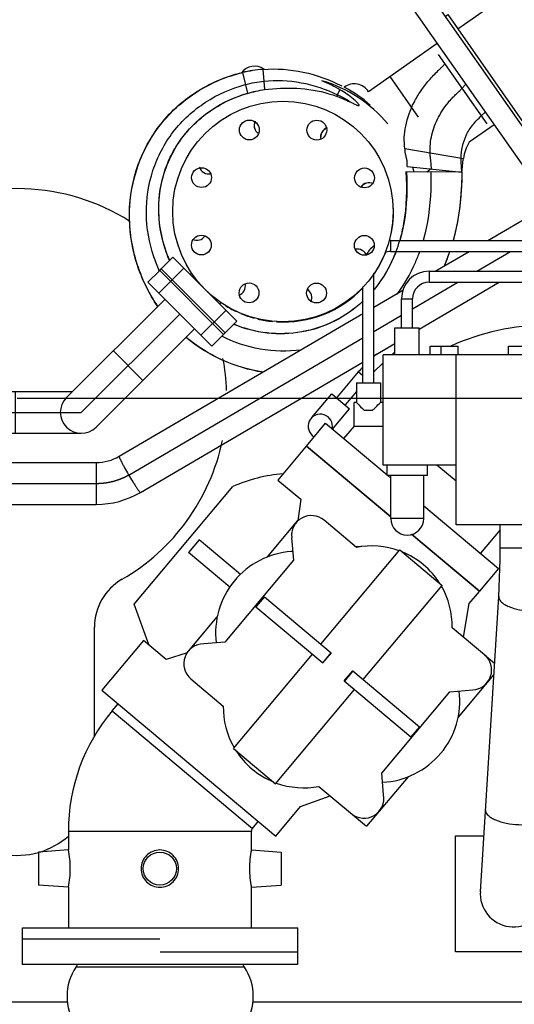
# Model space of a CAD drawing. Header units: millimetres. Extents: x 0 to 1189, y 0 to 841.
# Tile 112 of 136: x 989 to 1007, y 583 to 619. Entities that reach past the tile are written whole.
import ezdxf

# ---------------------------------------------------------------- set-up
doc = ezdxf.new("R2010")
doc.units = ezdxf.units.MM
doc.header["$LTSCALE"] = 65.395
doc.linetypes.add('CENTER', pattern=[0.6, 0.375, -0.075, 0.075, -0.075])
for name, color, linetype in [('1907_060000_TLKGS_KGS_V_ABL337', 7, 'CONTINUOUS'), ('1907_061000_TLKGS_KGS_V_ABL338', 7, 'CONTINUOUS'), ('1907_153200_261214_ABL261', 7, 'CONTINUOUS'), ('1907_153200_55_ABL330', 7, 'CONTINUOUS'), ('1907_153200_55_T2_PBL398', 7, 'CONTINUOUS'), ('1907_153200_560001_PBL404', 7, 'CONTINUOUS'), ('1907_153200_56_ABL361', 7, 'CONTINUOUS'), ('1907_153600_01_SIMPLE_X_PBL431', 7, 'CONTINUOUS'), ('1907_641000_07_SIMPLE1_T1_X_PBL340', 7, 'CONTINUOUS'), ('1907_641000_07_SIMPLE1_X_ABL339', 7, 'CONTINUOUS'), ('1907_644000_03_SIMPLE1_T1_X_PBL428', 7, 'CONTINUOUS'), ('1907_644000_03_SIMPLE1_T2_X_PBL931', 7, 'CONTINUOUS'), ('1907_644000_03_SIMPLE1_X_ABL427', 7, 'CONTINUOUS'), ('1907_833000_31_SIMPLE1_C#AF0_ABL439', 7, 'CONTINUOUS'), ('1907_833000_31_SIMPLE1_T2_C_PBL441', 7, 'CONTINUOUS'), ('1907_842000_17_SIMPLE1_H_ABL355', 7, 'CONTINUOUS'), ('1907_842000_17_SIMPLE1_T1_H_PBL356', 7, 'CONTINUOUS'), ('1997_000000_TLKGS_MARKETING_ABL300', 7, 'CONTINUOUS'), ('1997_030000_TLKGS_V_ABL301', 7, 'CONTINUOUS'), ('1997_100000_TLKGS_V_ABL302', 7, 'CONTINUOUS'), ('1997_122000_06_SIMPLE1_A_ABL303', 7, 'CONTINUOUS'), ('1997_122000_06_SIMPLE1_T1_A_PBL304', 7, 'CONTINUOUS'), ('1997_200000_TLKGS_V_ABL412', 7, 'CONTINUOUS'), ('1997_252000_06_SIMPLE1_T1_X_PBL414', 7, 'CONTINUOUS'), ('1997_252000_06_SIMPLE1_X_ABL413', 7, 'CONTINUOUS'), ('1997_800000_TLKGS_V_ABL438', 7, 'CONTINUOUS'), ('9M32C_GENSET_GENERATOR_ABL307', 7, 'CONTINUOUS'), ('9M32C_GENSET_GENERATOR_T1_PBL308', 7, 'CONTINUOUS'), ('ERV_GS125_16_ABL343', 7, 'CONTINUOUS'), ('ERV_GS125_16_T1__PBL344', 7, 'CONTINUOUS'), ('ERV_GS125_16_T1__PBL354', 7, 'CONTINUOUS'), ('ERV_GS125_16_T2__PBL348', 7, 'CONTINUOUS'), ('links_10_VBL258', 7, 'CONTINUOUS'), ('N4011-C1-82X39_PBL429', 7, 'CONTINUOUS'), ('N4251-B82X38_PBL430', 7, 'CONTINUOUS')]:
    doc.layers.add(name, color=color, linetype=linetype)

# ---------------------------------------------------------------- blocks, each defined once
blk = doc.blocks.new('1907_153200_55_T2_PBL398', base_point=(988.86, 597.201))
at = {"layer": '1907_153200_55_T2_PBL398', "color": 7, "linetype": 'Continuous'}
for p, q in [((1005.68, 610.502), (1010.958, 613.594)), ((1003.772, 609.384), (1004.998, 610.102)), ((1001.546, 608.08), (1002.598, 608.696)), ((1003.185, 607.278), (1006.096, 608.984)), ((992.305, 602.666), (1001.146, 607.846)), ((1001.546, 606.318), (1002.307, 606.764)), ((993.073, 601.355), (1001.146, 606.084)), ((967.325, 602.44), (991.469, 602.44)), ((967.325, 600.92), (991.469, 600.92))]:
    blk.add_line(p, q, dxfattribs=at)
at = {"layer": '1907_153200_55_T2_PBL398', "color": 2, "linetype": 'CENTER'}
for p, q in [((1005.276, 609.384), (1006.501, 610.102)), ((1002.946, 608.019), (1004.593, 608.984)), ((1001.546, 607.199), (1002.546, 607.785)), ((992.689, 602.011), (1001.146, 606.965)), ((967.325, 601.68), (991.469, 601.68))]:
    blk.add_line(p, q, dxfattribs=at)
at = {"layer": '1907_153200_55_T2_PBL398', "color": 9, "linetype": 'Continuous'}
blk.add_line((991.469, 602.44), (991.469, 600.92), dxfattribs=at)
at = {"layer": '1907_153200_55_T2_PBL398', "color": 7, "linetype": 'Continuous'}
for centre, radius, start, end in [((991.469, 604.095), 1.655, 269.9928, 300.3253), ((991.47, 604.094), 3.174, 269.991, 300.3484)]:
    blk.add_arc(centre, radius, start, end, dxfattribs=at)
at = {"layer": '1907_153200_55_T2_PBL398', "color": 9, "linetype": 'Continuous'}
for points, knots in [([(992.305, 602.666), (992.3, 602.664), (992.308, 602.637), (992.32, 602.602), (992.349, 602.537), (992.389, 602.456), (992.441, 602.356), (992.525, 602.201), (992.593, 602.08), (992.642, 601.998)], [0, 0, 0, 0, 0.022602, 0.080132, 0.172275, 0.295891, 0.446455, 0.618372, 1, 1, 1, 1]), ([(992.642, 601.998), (992.691, 601.913), (992.765, 601.79), (992.862, 601.637), (992.925, 601.539), (992.979, 601.462), (993.023, 601.401), (993.048, 601.373), (993.068, 601.352), (993.073, 601.355)], [0, 0, 0, 0, 0.379151, 0.55111, 0.702188, 0.826518, 0.919341, 0.977327, 1, 1, 1, 1])]:
    blk.add_open_spline(points, degree=3, knots=knots, dxfattribs=at)
at = {"layer": '1907_153200_55_T2_PBL398', "color": 2, "linetype": 'CENTER'}
blk.add_open_spline([(991.469, 601.68), (991.495, 601.681), (991.535, 601.683), (991.58, 601.685), (991.607, 601.686), (991.626, 601.687), (991.646, 601.688), (991.66, 601.688), (991.67, 601.689), (991.674, 601.689), (991.678, 601.689), (991.681, 601.689), (991.687, 601.69), (991.695, 601.691), (991.708, 601.693), (991.724, 601.695), (991.75, 601.698), (991.782, 601.703), (991.815, 601.707), (991.841, 601.71), (991.857, 601.712), (991.87, 601.714), (991.878, 601.715), (991.884, 601.716), (991.887, 601.716), (991.89, 601.717), (991.894, 601.718), (991.904, 601.72), (991.919, 601.724), (991.939, 601.728), (991.959, 601.732), (991.986, 601.738), (992.012, 601.744), (992.039, 601.75), (992.055, 601.754), (992.069, 601.757), (992.079, 601.759), (992.087, 601.761), (992.093, 601.762), (992.096, 601.763), (992.099, 601.763), (992.101, 601.764), (992.104, 601.765), (992.109, 601.767), (992.117, 601.769), (992.127, 601.772), (992.139, 601.776), (992.155, 601.781), (992.18, 601.789), (992.204, 601.797), (992.229, 601.805), (992.248, 601.811), (992.267, 601.817), (992.281, 601.821), (992.29, 601.824), (992.294, 601.825), (992.297, 601.826), (992.3, 601.827), (992.306, 601.83), (992.314, 601.833), (992.326, 601.838), (992.342, 601.845), (992.367, 601.855), (992.398, 601.868), (992.43, 601.881), (992.455, 601.892), (992.47, 601.898), (992.483, 601.904), (992.491, 601.907), (992.496, 601.909), (992.499, 601.911), (992.502, 601.912), (992.506, 601.914), (992.515, 601.919), (992.528, 601.926), (992.546, 601.935), (992.564, 601.945), (992.588, 601.957), (992.63, 601.979), (992.665, 601.998), (992.689, 602.011)], degree=3, knots=[0, 0, 0, 0, 0.0625, 0.09375, 0.109375, 0.125, 0.140625, 0.15625, 0.160156, 0.164062, 0.166016, 0.167969, 0.171875, 0.179688, 0.1875, 0.203125, 0.21875, 0.25, 0.28125, 0.296875, 0.3125, 0.320312, 0.328125, 0.332031, 0.333984, 0.335938, 0.339844, 0.34375, 0.359375, 0.375, 0.390625, 0.40625, 0.4375, 0.453125, 0.46875, 0.476562, 0.484375, 0.492188, 0.496094, 0.498047, 0.5, 0.501953, 0.503906, 0.507812, 0.515625, 0.523438, 0.53125, 0.546875, 0.5625, 0.59375, 0.609375, 0.625, 0.640625, 0.65625, 0.660156, 0.664062, 0.666016, 0.667969, 0.671875, 0.679688, 0.6875, 0.703125, 0.71875, 0.75, 0.78125, 0.796875, 0.8125, 0.820312, 0.828125, 0.832031, 0.833984, 0.835938, 0.839844, 0.84375, 0.859375, 0.875, 0.890625, 0.90625, 0.9375, 1, 1, 1, 1], dxfattribs=at)
blk = doc.blocks.new('1907_153200_55_ABL330', base_point=(987.824, 597.775))
at = {"layer": '1907_153200_55_T2_PBL398'}
blk.add_blockref('1907_153200_55_T2_PBL398', (988.86, 597.201), dxfattribs=at)
blk = doc.blocks.new('ERV_GS125_16_T1__PBL344', base_point=(993.79, 581.152))
at = {"layer": 'ERV_GS125_16_T1__PBL344', "color": 7, "linetype": 'Continuous'}
for p, q in [((990.714, 581.664), (990.618, 581.536)), ((996.768, 581.712), (990.813, 581.712)), ((996.866, 581.664), (996.962, 581.536)), ((988.79, 581.472), (998.79, 581.472)), ((988.79, 581.472), (988.79, 580.592)), ((998.79, 581.472), (998.79, 580.592)), ((988.79, 580.592), (998.79, 580.592))]:
    blk.add_line(p, q, dxfattribs=at)
at = {"layer": 'ERV_GS125_16_T1__PBL344', "color": 9, "linetype": 'Continuous'}
for p, q in [((990.618, 581.536), (996.962, 581.536)), ((990.714, 581.664), (996.866, 581.664))]:
    blk.add_line(p, q, dxfattribs=at)
at = {"layer": 'ERV_GS125_16_T1__PBL344', "color": 7, "linetype": 'Continuous'}
for centre, radius, start, end in [((990.49, 581.632), 0.16, 270, 323.1301), ((990.81, 581.592), 0.12, 90, 143.1301), ((996.77, 581.592), 0.12, 36.8699, 90), ((997.09, 581.632), 0.16, 216.8699, 270)]:
    blk.add_arc(centre, radius, start, end, dxfattribs=at)
blk = doc.blocks.new('ERV_GS125_16_T2__PBL348', base_point=(993.79, 582.344))
at = {"layer": 'ERV_GS125_16_T2__PBL348', "color": 9, "linetype": 'Continuous'}
for p, q in [((990.734, 584.128), (996.846, 584.128)), ((990.734, 582.017), (996.846, 582.017))]:
    blk.add_line(p, q, dxfattribs=at)
at = {"layer": 'ERV_GS125_16_T2__PBL348', "color": 7, "linetype": 'Continuous'}
for p, q in [((990.49, 580.592), (990.49, 580.472)), ((997.09, 580.592), (997.09, 580.472))]:
    blk.add_line(p, q, dxfattribs=at)
for centre, radius, start, end in [((992.29, 583.072), 1.88, 145.8516, 214.1484), ((989.41, 585.026), 1.6, 325.8516, 329.6244), ((998.17, 585.026), 1.6, 210.3756, 214.1484), ((995.29, 583.072), 1.88, 325.8516, 34.1484), ((989.41, 581.119), 1.6, 21.802, 34.1484), ((998.17, 581.119), 1.6, 145.8516, 158.198)]:
    blk.add_arc(centre, radius, start, end, dxfattribs=at)
blk = doc.blocks.new('ERV_GS125_16_T1__PBL354', base_point=(993.79, 585.112))
at = {"layer": 'ERV_GS125_16_T1__PBL354', "color": 7, "linetype": 'Continuous'}
for p, q in [((988.79, 585.552), (998.79, 585.552)), ((988.79, 585.14), (988.79, 585.552)), ((998.79, 584.672), (998.79, 585.552)), ((998.79, 584.672), (993.79, 584.672))]:
    blk.add_line(p, q, dxfattribs=at)
blk = doc.blocks.new('ERV_GS125_16_ABL343', base_point=(993.79, 583.012))
at = {"layer": 'ERV_GS125_16_T1__PBL344'}
blk.add_blockref('ERV_GS125_16_T1__PBL344', (993.79, 581.152), dxfattribs=at)
at = {"layer": 'ERV_GS125_16_T1__PBL354'}
blk.add_blockref('ERV_GS125_16_T1__PBL354', (993.79, 585.112), dxfattribs=at)
at = {"layer": 'ERV_GS125_16_T2__PBL348'}
blk.add_blockref('ERV_GS125_16_T2__PBL348', (993.79, 582.344), dxfattribs=at)
blk = doc.blocks.new('1907_153200_560001_PBL404', base_point=(979.604, 598.072))
at = {"layer": '1907_153200_560001_PBL404', "color": 7, "linetype": 'Continuous'}
for p, q in [((990.39, 604.798), (993.968, 608.364)), ((991.463, 603.722), (995.041, 607.287)), ((967.326, 605.02), (990.612, 605.02)), ((967.326, 603.5), (990.926, 603.5)), ((964.166, 599.306), (964.166, 601.86)), ((965.686, 587.78), (965.686, 599.302))]:
    blk.add_line(p, q, dxfattribs=at)
at = {"layer": '1907_153200_560001_PBL404', "color": 2, "linetype": 'CENTER'}
for p, q in [((990.926, 604.26), (994.505, 607.825)), ((967.326, 604.26), (990.926, 604.26)), ((964.926, 601.331), (964.926, 601.86))]:
    blk.add_line(p, q, dxfattribs=at)
at = {"layer": '1907_153200_560001_PBL404', "color": 9, "linetype": 'Continuous'}
for p, q in [((992.09, 606.492), (993.163, 605.416)), ((967.326, 605.02), (967.326, 603.5)), ((988.526, 605.02), (988.526, 603.5)), ((964.166, 601.86), (965.509, 601.86))]:
    blk.add_line(p, q, dxfattribs=at)
at = {"layer": '1907_153200_560001_PBL404', "color": 7, "linetype": 'Continuous'}
for centre, radius, start, end in [((967.326, 601.86), 3.16, 90, 180), ((990.926, 604.26), 0.76, 134.8951, 314.8951), ((967.326, 601.86), 1.64, 90, 175.6274)]:
    blk.add_arc(centre, radius, start, end, dxfattribs=at)
at = {"layer": '1907_153200_560001_PBL404', "color": 2, "linetype": 'CENTER'}
blk.add_arc((967.326, 601.86), 2.4, 90, 180, dxfattribs=at)
blk = doc.blocks.new('N4011-C1-82X39_PBL429', base_point=(994.717, 608.037))
at = {"layer": 'N4011-C1-82X39_PBL429', "color": 7, "linetype": 'Continuous'}
for p, q in [((993.772, 609.41), (993.347, 608.987)), ((993.772, 609.41), (996.087, 607.087)), ((993.347, 608.987), (995.662, 606.663)), ((996.087, 607.087), (995.662, 606.663))]:
    blk.add_line(p, q, dxfattribs=at)
at = {"layer": 'N4011-C1-82X39_PBL429', "color": 9, "linetype": 'Continuous'}
for p, q in [((994.167, 609.014), (993.742, 608.59)), ((995.692, 607.484), (995.267, 607.06))]:
    blk.add_line(p, q, dxfattribs=at)
blk = doc.blocks.new('1907_153200_56_ABL361', base_point=(979.007, 598.235))
at = {"layer": '1907_153200_560001_PBL404'}
blk.add_blockref('1907_153200_560001_PBL404', (979.604, 598.072), dxfattribs=at)
at = {"layer": 'N4011-C1-82X39_PBL429'}
blk.add_blockref('N4011-C1-82X39_PBL429', (994.717, 608.037), dxfattribs=at)
blk = doc.blocks.new('N4251-B82X38_PBL430', base_point=(994.958, 608.277))
at = {"layer": 'N4251-B82X38_PBL430', "color": 7, "linetype": 'Continuous'}
for p, q in [((993.772, 609.41), (993.829, 609.467)), ((996.087, 607.087), (993.772, 609.41)), ((996.144, 607.143), (993.829, 609.467)), ((996.087, 607.087), (996.144, 607.143))]:
    blk.add_line(p, q, dxfattribs=at)
at = {"layer": 'N4251-B82X38_PBL430', "color": 9, "linetype": 'Continuous'}
for p, q in [((994.167, 609.014), (994.224, 609.07)), ((995.692, 607.484), (995.749, 607.54))]:
    blk.add_line(p, q, dxfattribs=at)
blk = doc.blocks.new('1907_153600_01_SIMPLE_X_PBL431', base_point=(998.037, 611.348))
at = {"layer": '1907_153600_01_SIMPLE_X_PBL431', "color": 7, "linetype": 'Continuous'}
for p, q in [((993.829, 609.467), (994.254, 609.89)), ((996.569, 607.567), (994.254, 609.89)), ((996.144, 607.143), (993.829, 609.467)), ((994.936, 609.328), (994.875, 609.267)), ((996.005, 608.247), (995.948, 608.19)), ((996.144, 607.143), (996.569, 607.567))]:
    blk.add_line(p, q, dxfattribs=at)
at = {"layer": '1907_153600_01_SIMPLE_X_PBL431', "color": 9, "linetype": 'Continuous'}
for p, q in [((994.224, 609.07), (994.649, 609.494)), ((995.749, 607.54), (996.174, 607.964))]:
    blk.add_line(p, q, dxfattribs=at)
at = {"layer": '1907_153600_01_SIMPLE_X_PBL431', "color": 7, "linetype": 'Continuous'}
for centre, radius in [((998.245, 611.552), 4), ((997.026, 614.511), 0.36), ((999.475, 614.506), 0.36), ((995.291, 612.782), 0.36), ((1001.204, 612.771), 0.36), ((995.286, 610.333), 0.36), ((1001.199, 610.322), 0.36), ((997.015, 608.598), 0.36), ((999.464, 608.593), 0.36)]:
    blk.add_circle(centre, radius, dxfattribs=at)
for centre, start, end in [((997.558, 614.677), 154.0019, 236.7494), ((999.969, 614.248), 109.0019, 191.7494), ((995.549, 613.276), 199.0019, 281.7494), ((1001.37, 612.239), 64.0019, 146.7494), ((995.119, 610.865), 244.0019, 326.7494), ((1000.941, 609.828), 19.7006, 101.7494), ((996.521, 608.856), 289.0019, 11.7494), ((998.932, 608.427), 334.0019, 56.7494)]:
    blk.add_arc(centre, 0.36, start, end, dxfattribs=at)
blk = doc.blocks.new('1907_153200_261214_ABL261', base_point=(991.506, 613.93))
at = {"layer": '1907_153200_55_ABL330'}
blk.add_blockref('1907_153200_55_ABL330', (987.824, 597.775), dxfattribs=at)
at = {"layer": '1907_153200_56_ABL361'}
blk.add_blockref('1907_153200_56_ABL361', (979.007, 598.235), dxfattribs=at)
at = {"layer": '1907_153600_01_SIMPLE_X_PBL431'}
blk.add_blockref('1907_153600_01_SIMPLE_X_PBL431', (998.037, 611.348), dxfattribs=at)
at = {"layer": 'ERV_GS125_16_ABL343'}
blk.add_blockref('ERV_GS125_16_ABL343', (993.79, 583.012), dxfattribs=at)
at = {"layer": 'N4251-B82X38_PBL430'}
blk.add_blockref('N4251-B82X38_PBL430', (994.958, 608.277), dxfattribs=at)
blk = doc.blocks.new('1997_122000_06_SIMPLE1_T1_A_PBL304', base_point=(988.726, 572.78))
at = {"layer": '1997_122000_06_SIMPLE1_T1_A_PBL304', "color": 7, "linetype": 'Continuous'}
for p, q in [((965.686, 582.86), (990.431, 582.86)), ((997.149, 582.86), (1009.106, 582.86)), ((1011.506, 582.86), (1011.766, 582.86)), ((1011.766, 582.766), (1011.766, 582.86)), ((965.686, 580.54), (990.49, 580.54)), ((968.406, 578.341), (968.406, 580.54)), ((988.79, 580.46), (968.406, 580.46)), ((968.806, 580.54), (968.806, 580.46)), ((997.09, 580.54), (1009.106, 580.54)), ((1008.806, 580.46), (998.79, 580.46)), ((1008.406, 580.46), (1008.406, 580.54)), ((1008.806, 578.341), (1008.806, 580.54)), ((1011.506, 580.54), (1011.766, 580.54)), ((1011.766, 580.54), (1011.766, 580.766)), ((968.567, 577.742), (969.029, 576.94)), ((1007.456, 575.68), (1008.406, 577.327)), ((969.583, 575.98), (976.9, 563.3)), ((1003.809, 569.36), (1007.006, 574.901)), ((992.715, 571.18), (981.606, 571.18)), ((980.606, 570.18), (980.606, 564.98)), ((1000.312, 563.3), (1003.347, 568.56)), ((981.606, 563.98), (981.709, 563.98)), ((977.939, 562.7), (982.308, 562.7))]:
    blk.add_line(p, q, dxfattribs=at)
for centre, radius, start, end in [((969.606, 578.341), 1.2, 180, 209.986), ((1007.606, 578.341), 1.2, 355.633, 360), ((981.606, 570.18), 1, 90, 180), ((981.606, 564.98), 1, 180, 270), ((977.939, 563.9), 1.2, 209.986, 270), ((999.273, 563.9), 1.2, 284.6951, 330.014)]:
    blk.add_arc(centre, radius, start, end, dxfattribs=at)
blk = doc.blocks.new('1997_122000_06_SIMPLE1_A_ABL303', base_point=(988.726, 572.78))
at = {"layer": '1997_122000_06_SIMPLE1_T1_A_PBL304'}
blk.add_blockref('1997_122000_06_SIMPLE1_T1_A_PBL304', (988.726, 572.78), dxfattribs=at)
blk = doc.blocks.new('1997_100000_TLKGS_V_ABL302', base_point=(983.506, 617.464))
at = {"layer": '1997_122000_06_SIMPLE1_A_ABL303'}
blk.add_blockref('1997_122000_06_SIMPLE1_A_ABL303', (988.726, 572.78), dxfattribs=at)
blk = doc.blocks.new('1997_252000_06_SIMPLE1_T1_X_PBL414', base_point=(988.721, 604.98))
at = {"layer": '1997_252000_06_SIMPLE1_T1_X_PBL414', "color": 7, "linetype": 'Continuous'}
blk.add_line((991.406, 592.5), (991.406, 596.468), dxfattribs=at)
for centre, radius, start, end in [((988.606, 604.782), 7.6, 57.5158, 118.6169), ((988.606, 604.782), 7.6, 2.0363, 10.8749), ((988.606, 604.782), 7.6, 300, 348.2952), ((993.406, 596.468), 2, 120, 180), ((988.606, 590.98), 2.8, 180, 286.0098), ((988.606, 590.98), 2.8, 286.9203, 311.4414)]:
    blk.add_arc(centre, radius, start, end, dxfattribs=at)
blk = doc.blocks.new('1997_252000_06_SIMPLE1_X_ABL413', base_point=(988.721, 604.98))
at = {"layer": '1997_252000_06_SIMPLE1_T1_X_PBL414'}
blk.add_blockref('1997_252000_06_SIMPLE1_T1_X_PBL414', (988.721, 604.98), dxfattribs=at)
blk = doc.blocks.new('1997_200000_TLKGS_V_ABL412', base_point=(988.721, 625.632))
at = {"layer": '1997_252000_06_SIMPLE1_X_ABL413'}
blk.add_blockref('1997_252000_06_SIMPLE1_X_ABL413', (988.721, 604.98), dxfattribs=at)
blk = doc.blocks.new('1907_833000_31_SIMPLE1_T2_C_PBL441', base_point=(1017.975, 624.882))
at = {"layer": '1907_833000_31_SIMPLE1_T2_C_PBL441', "color": 7, "linetype": 'Continuous'}
for p, q in [((1006.742, 619.676), (1004.596, 618.174)), ((1003.842, 617.646), (1001.344, 615.897)), ((1005.907, 614.697), (1005.005, 614.066)), ((1003.619, 613.095), (1003.462, 612.985))]:
    blk.add_line(p, q, dxfattribs=at)
at = {"layer": '1907_833000_31_SIMPLE1_T2_C_PBL441', "color": 9, "linetype": 'Continuous'}
blk.add_line((1003.167, 614.976), (1002.135, 616.45), dxfattribs=at)
blk = doc.blocks.new('1907_833000_31_SIMPLE1_C#AF0_ABL439', base_point=(1017.506, 643.208))
at = {"layer": '1907_833000_31_SIMPLE1_T2_C_PBL441'}
blk.add_blockref('1907_833000_31_SIMPLE1_T2_C_PBL441', (1017.975, 624.882), dxfattribs=at)
blk = doc.blocks.new('1997_800000_TLKGS_V_ABL438', base_point=(1017.506, 643.208))
at = {"layer": '1907_833000_31_SIMPLE1_C#AF0_ABL439'}
blk.add_blockref('1907_833000_31_SIMPLE1_C#AF0_ABL439', (1017.506, 643.208), dxfattribs=at)
blk = doc.blocks.new('1997_030000_TLKGS_V_ABL301', base_point=(991.006, 633.805))
at = {"layer": '1997_100000_TLKGS_V_ABL302'}
blk.add_blockref('1997_100000_TLKGS_V_ABL302', (983.506, 617.464), dxfattribs=at)
at = {"layer": '1997_200000_TLKGS_V_ABL412'}
blk.add_blockref('1997_200000_TLKGS_V_ABL412', (988.721, 625.632), dxfattribs=at)
at = {"layer": '1997_800000_TLKGS_V_ABL438'}
blk.add_blockref('1997_800000_TLKGS_V_ABL438', (1017.506, 643.208), dxfattribs=at)
blk = doc.blocks.new('1907_641000_07_SIMPLE1_T1_X_PBL340', base_point=(997.351, 593.624))
at = {"layer": '1907_641000_07_SIMPLE1_T1_X_PBL340', "color": 7, "linetype": 'Continuous'}
for p, q in [((999.092, 603.028), (998.064, 601.802)), ((1002.156, 600.457), (999.092, 603.028)), ((992.849, 597.299), (996.43, 601.566)), ((998.064, 601.802), (998.89, 601.109)), ((998.89, 601.109), (998.787, 600.321)), ((997.68, 599.011), (998.788, 600.332)), ((1000.913, 599.36), (999.739, 600.345)), ((1005.374, 597.757), (1002.908, 599.826)), ((995.204, 599.633), (994.818, 599.174)), ((996.699, 598.379), (995.204, 599.633)), ((998.561, 599.705), (998.632, 598.901)), ((1001.244, 599.404), (1000.89, 599.378)), ((1003.029, 599.736), (1003.035, 599.72)), ((996.313, 597.919), (994.818, 599.174)), ((998.604, 599.212), (998.549, 599.208)), ((999.621, 595.849), (1002.488, 599.265)), ((1002.488, 599.265), (1004.02, 597.979)), ((998.632, 598.901), (996.132, 595.923)), ((1001.153, 594.563), (1004.02, 597.979)), ((1005.007, 597.32), (1005.374, 597.757)), ((993.394, 595.799), (992.849, 597.299)), ((997.576, 597.565), (997.267, 597.197)), ((997.576, 597.565), (999.996, 595.534)), ((1004.793, 596.104), (1005.007, 597.32)), ((997.267, 597.197), (999.687, 595.166)), ((994.752, 595.522), (995.861, 596.843)), ((1005.561, 595.46), (1004.386, 596.445)), ((993.179, 595.98), (991.667, 594.179)), ((994.005, 595.287), (993.179, 595.98)), ((996.132, 595.923), (995.368, 595.856)), ((994.764, 595.526), (994.005, 595.287)), ((996.446, 592.064), (999.312, 595.481)), ((999.992, 595.537), (999.683, 595.17)), ((999.687, 595.166), (999.996, 595.534)), ((1005.561, 595.459), (1005.923, 595.155)), ((1000.47, 594.51), (1000.778, 594.877)), ((1000.783, 594.874), (1000.474, 594.506)), ((1000.778, 594.877), (1003.199, 592.846)), ((1005.898, 594.741), (1004.605, 593.2)), ((994.905, 594.584), (996.079, 593.599)), ((1000.47, 594.51), (1002.89, 592.479)), ((991.667, 594.179), (997.981, 588.882)), ((997.978, 590.779), (1000.845, 594.195)), ((1001.829, 591.168), (1004.303, 594.116)), ((1004.303, 594.116), (1005.135, 594.189)), ((992.049, 593.424), (992.263, 593.68)), ((1003.199, 592.846), (1002.89, 592.479)), ((996.446, 592.064), (997.978, 590.779)), ((1001.899, 590.376), (1001.829, 591.168)), ((1002.786, 591.033), (1001.278, 589.236)), ((999.553, 590.684), (1001.278, 589.236)), ((998.876, 589.949), (999.959, 590.343)), ((997.981, 588.882), (998.876, 589.949)), ((997.135, 589.156), (997.35, 589.411)), ((990.458, 589.053), (990.458, 588.375)), ((997.098, 588.375), (997.098, 589.053)), ((990.458, 588.375), (989.378, 588.3)), ((989.378, 588.3), (989.378, 587.1)), ((997.098, 588.375), (998.178, 588.3)), ((998.178, 588.3), (998.178, 587.1)), ((990.458, 587.024), (989.378, 587.1)), ((990.458, 587.024), (990.458, 585.552)), ((997.098, 587.024), (998.178, 587.1)), ((997.098, 585.552), (997.098, 587.024)), ((993.778, 585.14), (988.778, 585.14)), ((988.778, 585.14), (988.778, 584.22)), ((998.778, 584.672), (998.778, 584.22)), ((998.778, 584.22), (988.778, 584.22))]:
    blk.add_line(p, q, dxfattribs=at)
at = {"layer": '1907_641000_07_SIMPLE1_T1_X_PBL340', "color": 9, "linetype": 'Continuous'}
for p, q in [((992.049, 593.424), (997.135, 589.156)), ((990.458, 589.053), (997.098, 589.053))]:
    blk.add_line(p, q, dxfattribs=at)
at = {"layer": '1907_641000_07_SIMPLE1_T1_X_PBL340', "color": 7, "linetype": 'Continuous'}
blk.add_circle((993.778, 587.7), 0.6, dxfattribs=at)
for centre, radius, start, end in [((998.762, 596.256), 5.8, 95.0557, 113.7084), ((998.762, 596.256), 5.8, 70.9299, 71.1842), ((999.276, 599.793), 0.72, 50, 187.0477), ((1001.467, 596.493), 2.92, 70.0268, 100.939), ((998.762, 596.256), 2.96, 94.1289, 186.9949), ((1001.467, 596.493), 2.92, 32.1864, 67.8136), ((1001.467, 596.493), 2.92, 359.0604, 29.9725), ((995.368, 595.136), 0.72, 89.9491, 230), ((1005.098, 594.908), 0.72, 272.9957, 50), ((1001.704, 593.788), 2.96, 273.005, 6.9498), ((997.258, 589.053), 6.8, 140, 180), ((998.999, 593.551), 2.92, 179.0599, 209.9724), ((998.999, 593.551), 2.92, 212.1852, 247.8148), ((998.999, 593.551), 2.92, 250.0267, 280.9401), ((1001.19, 590.25), 0.72, 230.3671, 10.0463), ((997.258, 589.053), 0.16, 140, 180)]:
    blk.add_arc(centre, radius, start, end, dxfattribs=at)
for points, knots in [([(990.458, 587.024), (990.505, 587.25), (990.552, 587.7), (990.505, 588.15), (990.458, 588.375)], [0, 0, 0, 0, 0.499999, 1, 1, 1, 1]), ([(993.778, 588.375), (993.69, 588.375), (993.511, 588.341), (993.285, 588.191), (993.133, 587.966), (993.08, 587.7), (993.133, 587.434), (993.285, 587.209), (993.511, 587.059), (993.69, 587.024), (993.778, 587.024)], [0, 0, 0, 0, 0.125229, 0.25003, 0.374807, 0.5, 0.625193, 0.74997, 0.874771, 1, 1, 1, 1]), ([(993.778, 587.024), (993.866, 587.024), (994.045, 587.059), (994.27, 587.209), (994.423, 587.434), (994.476, 587.7), (994.423, 587.966), (994.27, 588.191), (994.045, 588.341), (993.866, 588.375), (993.778, 588.375)], [0, 0, 0, 0, 0.125229, 0.25003, 0.374807, 0.5, 0.625193, 0.74997, 0.874771, 1, 1, 1, 1]), ([(997.098, 588.375), (997.051, 588.15), (997.004, 587.7), (997.051, 587.25), (997.098, 587.024)], [0, 0, 0, 0, 0.499999, 1, 1, 1, 1])]:
    blk.add_open_spline(points, degree=3, knots=knots, dxfattribs=at)
blk = doc.blocks.new('1907_641000_07_SIMPLE1_X_ABL339', base_point=(997.351, 593.624))
at = {"layer": '1907_641000_07_SIMPLE1_T1_X_PBL340'}
blk.add_blockref('1907_641000_07_SIMPLE1_T1_X_PBL340', (997.351, 593.624), dxfattribs=at)
blk = doc.blocks.new('1907_842000_17_SIMPLE1_T1_H_PBL356', base_point=(1010.47, 599.935))
at = {"layer": '1907_842000_17_SIMPLE1_T1_H_PBL356', "color": 7, "linetype": 'Continuous'}
for p, q in [((1009.886, 612.966), (1009.886, 615.186)), ((1010.286, 613.2), (1010.286, 614.84)), ((1009.886, 610.67), (1009.886, 611.204)), ((1010.286, 610.67), (1010.286, 611.438)), ((1002.146, 610.502), (1010.086, 610.502)), ((1009.686, 610.664), (1009.877, 610.664)), ((1009.686, 610.502), (1009.686, 610.664)), ((1009.686, 610.662), (1010.486, 610.662)), ((1010.295, 610.664), (1010.486, 610.664)), ((1010.486, 608.822), (1010.486, 610.664)), ((1002.146, 610.102), (1010.086, 610.102)), ((1009.166, 609.86), (1009.166, 610.102)), ((1009.686, 609.384), (1009.686, 610.102)), ((1009.686, 609.86), (1009.166, 609.86)), ((1001.546, 605.336), (1001.546, 609.316)), ((1003.546, 609.384), (1010.086, 609.384)), ((1001.146, 605.336), (1001.146, 608.817)), ((1003.546, 608.984), (1010.086, 608.984)), ((1009.686, 608.822), (1009.686, 608.984)), ((1009.686, 608.822), (1010.486, 608.822)), ((1009.886, 608.822), (1009.886, 607.984)), ((1010.286, 608.822), (1010.286, 607.984)), ((1002.546, 607.334), (1002.546, 608.384)), ((1002.946, 607.334), (1002.946, 608.384)), ((1002.307, 607.334), (1003.185, 607.334)), ((1002.307, 606.344), (1002.307, 607.334)), ((1003.185, 606.344), (1003.185, 607.334)), ((1012.686, 607.424), (1007.832, 607.424)), ((1008.086, 607.424), (1008.086, 606.833)), ((1012.686, 601.864), (1012.686, 607.424)), ((1013.897, 606.904), (1012.686, 606.904)), ((1003.586, 606.664), (1004.598, 606.664)), ((1003.586, 606.344), (1003.586, 606.664)), ((1004.598, 606.344), (1004.598, 606.664)), ((1006.426, 606.664), (1008.016, 606.664)), ((1006.426, 606.344), (1006.426, 606.664)), ((1001.641, 606.374), (1001.546, 606.284)), ((1007.982, 606.344), (1001.886, 606.344)), ((1001.886, 602.344), (1001.886, 606.344)), ((1002.307, 606.453), (1002.192, 606.344)), ((1004.526, 600.184), (1004.526, 606.344)), ((1001.146, 605.906), (1001.136, 605.896)), ((1001.886, 606.055), (1001.546, 605.734)), ((1000.98, 605.731), (1000.191, 604.793)), ((1000.908, 605.336), (1001.784, 605.336)), ((1000.908, 605.336), (1000.908, 604.622)), ((1001.784, 605.336), (1001.784, 604.622)), ((999.297, 604.072), (1000.023, 604.934)), ((1000.023, 604.934), (1000.665, 604.394)), ((1000.908, 605.024), (1000.497, 604.535)), ((1000.042, 603.653), (1000.665, 604.394)), ((1000.908, 604.622), (1000.826, 604.622)), ((1000.826, 603.746), (1000.826, 604.622)), ((1001.886, 604.622), (1001.784, 604.622)), ((1001.193, 604.336), (1001.499, 604.336)), ((999.094, 603.038), (999.788, 603.865)), ((999.788, 603.865), (1002.026, 601.988)), ((1000.826, 603.765), (1000.447, 603.313)), ((1001.886, 603.746), (1000.826, 603.746)), ((1002.156, 600.469), (999.094, 603.038)), ((1004.526, 602.344), (1001.886, 602.344)), ((1002.026, 601.964), (1002.026, 602.344)), ((1003.486, 601.964), (1003.486, 602.344)), ((1003.486, 601.964), (1002.026, 601.964)), ((1002.054, 601.964), (1002.156, 601.878)), ((1002.156, 600.404), (1002.156, 601.964)), ((1003.356, 600.404), (1003.356, 601.964)), ((1008.086, 602.047), (1008.086, 601.864)), ((1008.086, 601.864), (1008.229, 601.864)), ((1011.297, 601.864), (1012.686, 601.864)), ((1013.897, 601.464), (1012.206, 601.464)), ((1003.356, 600.872), (1006.07, 598.595)), ((1008.892, 600.184), (1004.526, 600.184)), ((1006.126, 599.344), (1006.126, 600.184)), ((1008.526, 599.344), (1008.526, 600.184)), ((1008.606, 597.384), (1008.606, 600.184)), ((1005.375, 597.767), (1002.918, 599.829)), ((1006.126, 600), (1005.411, 599.147)), ((1006.07, 598.595), (1005.375, 597.767)), ((1005.408, 586.858), (1006.073, 597.572)), ((1007.804, 586.71), (1008.469, 597.423)), ((1008.466, 597.384), (1008.895, 597.384)), ((1004.506, 588.884), (1005.534, 588.884)), ((1004.506, 584.684), (1004.506, 588.884)), ((1007.939, 588.884), (1008.706, 588.884)), ((1008.706, 588.884), (1008.706, 584.684)), ((1005.408, 586.858), (1005.406, 586.784)), ((1008.706, 584.684), (1004.506, 584.684))]:
    blk.add_line(p, q, dxfattribs=at)
at = {"layer": '1907_842000_17_SIMPLE1_T1_H_PBL356', "color": 9, "linetype": 'Continuous'}
for p, q in [((1009.886, 615.077), (1009.962, 615.077)), ((1002.146, 610.502), (1002.146, 610.102)), ((1009.286, 610.502), (1009.286, 610.102)), ((1003.546, 609.384), (1003.546, 608.984)), ((1009.286, 609.384), (1009.286, 608.984)), ((1002.546, 608.384), (1002.946, 608.384)), ((1007.832, 606.664), (1007.832, 607.424)), ((1003.986, 606.344), (1003.986, 606.664)), ((1001.146, 605.592), (1000.98, 605.731)), ((1004.526, 601.758), (1003.828, 602.344)), ((1012.206, 601.811), (1012.206, 601.464)), ((1003.356, 600.404), (1002.156, 600.404)), ((1006.126, 599.344), (1008.526, 599.344)), ((1006.073, 597.572), (1006.074, 597.544)), ((1005.593, 589.827), (1005.593, 589.799))]:
    blk.add_line(p, q, dxfattribs=at)
at = {"layer": '1907_842000_17_SIMPLE1_T1_H_PBL356', "color": 7, "linetype": 'Continuous'}
blk.add_circle((1017.406, 604.184), 4.44, dxfattribs=at)
for centre, radius, start, end in [((1002.146, 609.502), 1, 90, 93.1991), ((1010.086, 610.302), 0.42, 59.5059, 120.4941), ((1010.086, 610.302), 0.2, 270, 90), ((1002.146, 609.502), 1, 126.348, 152.118), ((1002.146, 609.502), 0.6, 90, 110.4369), ((1010.086, 610.302), 0.42, 338.5894, 21.4106), ((1003.546, 608.384), 1, 90, 180), ((1010.086, 609.184), 0.2, 270, 90), ((1003.546, 608.384), 0.6, 90, 180), ((1010.086, 607.984), 0.2, 180, 360), ((1007.832, 598.984), 8.44, 90, 114.474), ((1008.686, 606.624), 0.8, 140.9888, 177.2761), ((1002.504, 604.451), 1.99, 133.4417, 139.963), ((999.602, 603.755), 0.44, 347.6419, 239.3732), ((1011.886, 602.544), 0.8, 277.7775, 300.0201), ((1002.756, 600.404), 0.6, 180, 360), ((1006.606, 586.784), 1.2, 180, 356.4483)]:
    blk.add_arc(centre, radius, start, end, dxfattribs=at)
at = {"layer": '1907_842000_17_SIMPLE1_T1_H_PBL356', "color": 9, "linetype": 'Continuous'}
for points, knots in [([(1009.886, 615.059), (1009.886, 615.057), (1009.899, 615.059), (1009.912, 615.055), (1009.943, 615.056), (1009.964, 615.055), (1009.977, 615.055)], [0, 0, 0, 0, 0.068532, 0.267038, 0.583967, 1, 1, 1, 1]), ([(1010.086, 608.785), (1010.073, 608.785), (1010.026, 608.788), (1009.979, 608.803), (1009.949, 608.822)], [0, 0, 0, 0, 0.263337, 1, 1, 1, 1]), ([(1010.223, 608.822), (1010.213, 608.816), (1010.171, 608.794), (1010.122, 608.785), (1010.086, 608.785)], [0, 0, 0, 0, 0.234859, 1, 1, 1, 1]), ([(1010.086, 608.115), (1010.037, 608.115), (1009.948, 608.131), (1009.886, 608.212), (1009.886, 608.249)], [0, 0, 0, 0, 0.568748, 1, 1, 1, 1]), ([(1010.286, 608.249), (1010.286, 608.212), (1010.224, 608.131), (1010.135, 608.115), (1010.086, 608.115)], [0, 0, 0, 0, 0.431252, 1, 1, 1, 1]), ([(1001.146, 605.843), (1001.14, 605.854), (1001.132, 605.869), (1001.131, 605.892), (1001.136, 605.896)], [0, 0, 0, 0, 0.653031, 1, 1, 1, 1]), ([(1006.074, 597.544), (1006.081, 597.476), (1006.159, 597.373), (1006.298, 597.278), (1006.513, 597.174), (1006.844, 597.082), (1007.278, 597.03), (1007.71, 597.038), (1008.04, 597.096), (1008.253, 597.18), (1008.391, 597.261), (1008.465, 597.359), (1008.469, 597.423)], [0, 0, 0, 0, 0.076021, 0.128331, 0.190662, 0.340154, 0.508726, 0.675575, 0.82028, 0.879455, 0.928489, 1, 1, 1, 1]), ([(1005.593, 589.799), (1005.6, 589.731), (1005.678, 589.628), (1005.818, 589.533), (1006.033, 589.429), (1006.363, 589.337), (1006.797, 589.284), (1007.229, 589.293), (1007.559, 589.351), (1007.772, 589.434), (1007.91, 589.515), (1007.984, 589.614), (1007.988, 589.678)], [0, 0, 0, 0, 0.076021, 0.128331, 0.190662, 0.340154, 0.508726, 0.675575, 0.82028, 0.879455, 0.928489, 1, 1, 1, 1])]:
    blk.add_open_spline(points, degree=3, knots=knots, dxfattribs=at)
at = {"layer": '1907_842000_17_SIMPLE1_T1_H_PBL356', "color": 7, "linetype": 'Continuous'}
for points, knots in [([(1000.908, 604.622), (1000.917, 604.613), (1001.012, 604.518), (1001.107, 604.423), (1001.193, 604.336)], [0, 0, 0, 0, 0.091159, 1, 1, 1, 1]), ([(1001.499, 604.336), (1001.533, 604.37), (1001.628, 604.465), (1001.723, 604.561), (1001.784, 604.622)], [0, 0, 0, 0, 0.35793, 1, 1, 1, 1]), ([(1011.294, 601.201), (1011.459, 601.266), (1011.751, 601.39), (1012.066, 601.464), (1012.206, 601.464)], [0, 0, 0, 0, 0.559405, 1, 1, 1, 1]), ([(1006.073, 597.572), (1006.082, 597.714), (1006.113, 598.304), (1006.126, 598.895), (1006.126, 599.344)], [0, 0, 0, 0, 0.240808, 1, 1, 1, 1]), ([(1008.469, 597.423), (1008.478, 597.578), (1008.512, 598.218), (1008.526, 598.859), (1008.526, 599.344)], [0, 0, 0, 0, 0.242248, 1, 1, 1, 1])]:
    blk.add_open_spline(points, degree=3, knots=knots, dxfattribs=at)
blk = doc.blocks.new('1907_842000_17_SIMPLE1_H_ABL355', base_point=(1010.47, 599.935))
at = {"layer": '1907_842000_17_SIMPLE1_T1_H_PBL356'}
blk.add_blockref('1907_842000_17_SIMPLE1_T1_H_PBL356', (1010.47, 599.935), dxfattribs=at)
blk = doc.blocks.new('1907_644000_03_SIMPLE1_T1_X_PBL428', base_point=(1000.161, 612.69))
at = {"layer": '1907_644000_03_SIMPLE1_T1_X_PBL428', "color": 7, "linetype": 'Continuous'}
for p, q in [((1002.75, 619.205), (1003.406, 619.664)), ((1003.406, 619.664), (1007.65, 613.602)), ((1002.75, 619.205), (1006.995, 613.144)), ((1004.129, 618.632), (1004.227, 618.701)), ((1004.227, 618.701), (1007.026, 614.703)), ((996.735, 616.591), (996.739, 616.592)), ((996.773, 616.596), (996.736, 616.588)), ((997.56, 616.717), (997.52, 616.714)), ((997.581, 615.975), (997.862, 616.002)), ((997.581, 615.976), (997.862, 616.002)), ((1004.738, 616.018), (1004.876, 616.169)), ((1006.928, 614.635), (1007.026, 614.703)), ((1006.995, 613.144), (1007.65, 613.602)), ((1004.737, 612.977), (1002.71, 612.989)), ((1002.752, 613.186), (1004.737, 612.977)), ((1002.941, 613.166), (1002.999, 612.988))]:
    blk.add_line(p, q, dxfattribs=at)
at = {"layer": '1907_644000_03_SIMPLE1_T1_X_PBL428', "color": 9, "linetype": 'Continuous'}
for p, q in [((1003.875, 617.252), (1005.638, 614.733)), ((996.773, 616.596), (996.953, 615.842)), ((997.52, 616.714), (997.581, 615.975)), ((996.953, 615.842), (996.953, 615.84)), ((1000.312, 615.974), (1000.194, 615.735)), ((1005.437, 615.02), (1005.581, 615.163)), ((1002.67, 613.833), (1004.792, 613.476)), ((993.758, 609.4), (993.757, 609.403))]:
    blk.add_line(p, q, dxfattribs=at)
at = {"layer": '1907_644000_03_SIMPLE1_T1_X_PBL428', "color": 7, "linetype": 'Continuous'}
for centre, radius, start, end in [((997.215, 616.226), 0.6, 54.9229, 142.9634), ((997.926, 611.708), 5.023, 94.6435, 103.277), ((997.926, 611.708), 5.019, 94.6361, 103.2696), ((997.613, 611.333), 5.369, 59.82, 67.6256), ((998.254, 611.54), 4.961, 40, 73.5697), ((1000.833, 615.588), 0.6, 31.1478, 127.2819), ((1006.592, 613.173), 1.825, 150.6302, 170.4416), ((997.35, 612.011), 5.352, 339.0902, 343.5949), ((997.435, 612.363), 7.23, 337.2369, 341.7531), ((997.429, 612.363), 7.237, 337.3502, 341.7659)]:
    blk.add_arc(centre, radius, start, end, dxfattribs=at)
for points, knots in [([(1002.67, 613.833), (1002.63, 614.103), (1002.662, 614.693), (1002.919, 615.392), (1003.241, 615.932), (1003.488, 616.254), (1003.707, 616.497), (1003.851, 616.642), (1003.955, 616.739), (1004.012, 616.792), (1004.053, 616.827), (1004.082, 616.869), (1004.104, 616.895), (1004.114, 616.909)], [0, 0, 0, 0, 0.232413, 0.490849, 0.626987, 0.765831, 0.835459, 0.90488, 0.939469, 0.956726, 0.971205, 0.985173, 1, 1, 1, 1]), ([(992.675, 611.257), (992.659, 611.859), (992.824, 613.077), (993.529, 614.443), (994.343, 615.34), (995.301, 616.079), (996.15, 616.448), (996.735, 616.591)], [0, 0, 0, 0, 0.249807, 0.499548, 0.624869, 0.7502, 1, 1, 1, 1]), ([(992.688, 611.738), (992.722, 612.304), (992.909, 613.155), (993.414, 614.179), (994.078, 615.11), (995.176, 616.032), (996.234, 616.466), (996.773, 616.593)], [0, 0, 0, 0, 0.250822, 0.37707, 0.503445, 0.754596, 1, 1, 1, 1]), ([(997.52, 616.711), (998.006, 616.75), (999.003, 616.678), (999.938, 616.334), (1000.379, 616.109)], [0, 0, 0, 0, 0.496311, 1, 1, 1, 1]), ([(993.735, 611.66), (993.736, 612.122), (993.85, 612.826), (994.22, 613.686), (994.731, 614.487), (995.62, 615.305), (996.497, 615.712), (996.953, 615.842)], [0, 0, 0, 0, 0.245571, 0.37033, 0.495606, 0.748165, 1, 1, 1, 1]), ([(994.135, 609.774), (993.883, 610.35), (993.674, 611.308), (993.804, 612.57), (994.107, 613.477), (994.6, 614.296), (995.481, 615.209), (996.349, 615.667), (996.953, 615.84)], [0, 0, 0, 0, 0.249409, 0.37473, 0.500045, 0.625356, 0.750665, 1, 1, 1, 1]), ([(997.862, 616.002), (998.254, 616.044), (999.047, 616.042), (999.824, 615.871), (1000.194, 615.735)], [0, 0, 0, 0, 0.500163, 1, 1, 1, 1]), ([(1000.754, 615.496), (1000.776, 615.485), (1000.821, 615.462), (1000.877, 615.435), (1000.923, 615.415), (1000.952, 615.403), (1000.976, 615.396), (1000.993, 615.392), (1001.015, 615.397), (1001.01, 615.419), (1001.001, 615.434), (1000.987, 615.455), (1000.968, 615.479), (1000.942, 615.507), (1000.89, 615.56), (1000.769, 615.668), (1000.568, 615.818), (1000.399, 615.924), (1000.312, 615.974)], [0, 0, 0, 0, 0.062631, 0.125249, 0.156546, 0.187817, 0.203457, 0.219053, 0.233684, 0.248876, 0.264463, 0.28008, 0.311334, 0.342615, 0.373908, 0.499094, 0.74951, 1, 1, 1, 1]), ([(1003.586, 613.679), (1003.575, 613.898), (1003.621, 614.351), (1003.828, 614.884), (1004.069, 615.284), (1004.251, 615.52), (1004.412, 615.699), (1004.519, 615.805), (1004.605, 615.887), (1004.675, 615.947), (1004.716, 615.994), (1004.738, 616.018)], [0, 0, 0, 0, 0.244522, 0.499159, 0.630154, 0.763303, 0.830378, 0.897696, 0.931451, 0.96294, 1, 1, 1, 1]), ([(1002.757, 613.185), (1002.759, 613.231), (1002.759, 613.322), (1002.741, 613.434), (1002.722, 613.524), (1002.696, 613.607), (1002.686, 613.712), (1002.676, 613.792), (1002.67, 613.833)], [0, 0, 0, 0, 0.210092, 0.413277, 0.519895, 0.630453, 0.808288, 1, 1, 1, 1]), ([(1004.737, 612.977), (1004.745, 613.06), (1004.763, 613.227), (1004.779, 613.393), (1004.792, 613.476)], [0, 0, 0, 0, 0.500453, 1, 1, 1, 1]), ([(1002.71, 612.989), (1002.749, 612.364), (1002.725, 611.518), (1002.539, 610.702), (1002.481, 610.501)], [0, 0, 0, 0, 0.749546, 1, 1, 1, 1]), ([(1002.729, 612.989), (1002.741, 612.768), (1002.757, 611.933), (1002.658, 611.089), (1002.484, 610.499)], [0, 0, 0, 0, 0.264401, 1, 1, 1, 1]), ([(1004.737, 612.977), (1004.735, 612.767), (1004.706, 611.934), (1004.584, 611.101), (1004.421, 610.499)], [0, 0, 0, 0, 0.251845, 1, 1, 1, 1]), ([(993.708, 608.106), (993.34, 608.638), (992.793, 609.818), (992.65, 611.111), (992.688, 611.738)], [0, 0, 0, 0, 0.506823, 1, 1, 1, 1]), ([(994.132, 609.771), (994.066, 609.921), (993.838, 610.526), (993.733, 611.178), (993.735, 611.66)], [0, 0, 0, 0, 0.254241, 1, 1, 1, 1]), ([(993.704, 608.104), (993.386, 608.563), (992.886, 609.581), (992.689, 610.699), (992.675, 611.257)], [0, 0, 0, 0, 0.499993, 1, 1, 1, 1]), ([(1002.349, 610.101), (1002.301, 609.974), (1002.092, 609.484), (1001.806, 609.027), (1001.553, 608.722)], [0, 0, 0, 0, 0.255483, 1, 1, 1, 1]), ([(1001.152, 608.297), (1000.844, 608.009), (1000.147, 607.518), (998.934, 607.12), (997.664, 607.079), (996.843, 607.293), (996.46, 607.454)], [0, 0, 0, 0, 0.251483, 0.501241, 0.751691, 1, 1, 1, 1]), ([(1001.147, 608.295), (1000.841, 608.01), (1000.147, 607.521), (998.939, 607.125), (997.67, 607.083), (996.848, 607.296), (996.463, 607.458)], [0, 0, 0, 0, 0.25003, 0.499992, 0.750009, 1, 1, 1, 1]), ([(997.527, 605.715), (997.017, 605.795), (996.015, 606.093), (995.128, 606.647), (994.732, 606.978)], [0, 0, 0, 0, 0.500026, 1, 1, 1, 1]), ([(997.528, 605.718), (997.018, 605.798), (996.017, 606.096), (995.13, 606.65), (994.735, 606.981)], [0, 0, 0, 0, 0.500077, 1, 1, 1, 1])]:
    blk.add_open_spline(points, degree=3, knots=knots, dxfattribs=at)
at = {"layer": '1907_644000_03_SIMPLE1_T1_X_PBL428', "color": 9, "linetype": 'Continuous'}
for points in [[(996.877, 616.158), (997.1, 616.216), (997.327, 616.26), (997.556, 616.284)], [(1000.222, 615.792), (1000.405, 615.704), (1000.583, 615.606), (1000.754, 615.496)]]:
    blk.add_open_spline(points, degree=3, dxfattribs=at)
for points, knots in [([(997.556, 616.284), (998.003, 616.331), (998.929, 616.288), (999.805, 615.992), (1000.222, 615.792)], [0, 0, 0, 0, 0.493006, 1, 1, 1, 1]), ([(993.29, 611.485), (993.284, 612.009), (993.404, 612.807), (993.817, 613.78), (994.389, 614.679), (995.385, 615.587), (996.369, 616.025), (996.877, 616.158)], [0, 0, 0, 0, 0.248168, 0.37349, 0.499266, 0.751057, 1, 1, 1, 1]), ([(1004.708, 613.49), (1004.708, 613.772), (1004.811, 614.21), (1005.081, 614.643), (1005.277, 614.868), (1005.386, 614.97), (1005.437, 615.02)], [0, 0, 0, 0, 0.486684, 0.743437, 0.875917, 1, 1, 1, 1]), ([(1003.63, 613.093), (1003.631, 613.137), (1003.628, 613.245), (1003.614, 613.388), (1003.589, 613.539), (1003.589, 613.627), (1003.586, 613.679)], [0, 0, 0, 0, 0.220087, 0.551353, 0.734029, 1, 1, 1, 1]), ([(1004.737, 612.977), (1004.732, 613.062), (1004.722, 613.233), (1004.708, 613.404), (1004.708, 613.49)], [0, 0, 0, 0, 0.495926, 1, 1, 1, 1]), ([(1003.615, 612.984), (1003.619, 612.769), (1003.612, 611.934), (1003.499, 611.095), (1003.33, 610.499)], [0, 0, 0, 0, 0.257451, 1, 1, 1, 1]), ([(993.757, 609.403), (993.682, 609.568), (993.42, 610.233), (993.296, 610.953), (993.29, 611.485)], [0, 0, 0, 0, 0.25402, 1, 1, 1, 1]), ([(1003.203, 610.101), (1003.153, 609.961), (1002.937, 609.417), (1002.641, 608.905), (1002.378, 608.556)], [0, 0, 0, 0, 0.253813, 1, 1, 1, 1]), ([(998.904, 606.522), (998.412, 606.462), (997.411, 606.485), (996.462, 606.802), (996.026, 607.023)], [0, 0, 0, 0, 0.50315, 1, 1, 1, 1])]:
    blk.add_open_spline(points, degree=3, knots=knots, dxfattribs=at)
at = {"layer": '1907_644000_03_SIMPLE1_T1_X_PBL428', "color": 7, "linetype": 'Continuous'}
for points in [[(996.953, 615.842), (997.159, 615.901), (997.369, 615.949), (997.581, 615.976)], [(996.953, 615.84), (997.159, 615.899), (997.369, 615.947), (997.581, 615.975)], [(1001.408, 615.417), (1001.123, 615.669), (1000.805, 615.886), (1000.47, 616.066)], [(1000.194, 615.735), (1000.384, 615.665), (1000.572, 615.586), (1000.754, 615.496)], [(1004.737, 612.977), (1004.73, 612.145), (1004.639, 611.304), (1004.422, 610.5)], [(1002.346, 610.1), (1002.157, 609.603), (1001.888, 609.128), (1001.548, 608.719)]]:
    blk.add_open_spline(points, degree=3, dxfattribs=at)
blk = doc.blocks.new('1907_644000_03_SIMPLE1_T2_X_PBL931', base_point=(999.198, 611.182))
at = {"layer": '1907_644000_03_SIMPLE1_T2_X_PBL931', "color": 7, "linetype": 'Continuous'}
for centre, radius, start, end in [((997.561, 614.664), 0.36, 153.7475, 198.7848), ((999.973, 614.239), 0.36, 110.4989, 191.3093), ((1001.378, 612.233), 0.36, 66.8369, 147.3011), ((998.254, 611.54), 4, 344.8417, 1.9884), ((1000.953, 609.821), 0.36, 65.0401, 104.02), ((998.254, 611.54), 4, 325.6961, 338.4513), ((998.254, 611.54), 4, 266.4334, 316.5072), ((998.947, 608.416), 0.36, 57.9782, 60.5513), ((998.254, 611.54), 4, 238.1322, 244.8), ((998.254, 611.54), 4, 247.4232, 254.6418), ((998.254, 611.54), 4, 256.6585, 264.3624)]:
    blk.add_arc(centre, radius, start, end, dxfattribs=at)
blk = doc.blocks.new('1907_644000_03_SIMPLE1_X_ABL427', base_point=(1000.161, 612.69))
at = {"layer": '1907_644000_03_SIMPLE1_T1_X_PBL428'}
blk.add_blockref('1907_644000_03_SIMPLE1_T1_X_PBL428', (1000.161, 612.69), dxfattribs=at)
at = {"layer": '1907_644000_03_SIMPLE1_T2_X_PBL931'}
blk.add_blockref('1907_644000_03_SIMPLE1_T2_X_PBL931', (999.198, 611.182), dxfattribs=at)
blk = doc.blocks.new('1907_061000_TLKGS_KGS_V_ABL338', base_point=(995.736, 629.03))
at = {"layer": '1907_641000_07_SIMPLE1_X_ABL339'}
blk.add_blockref('1907_641000_07_SIMPLE1_X_ABL339', (997.351, 593.624), dxfattribs=at)
at = {"layer": '1907_644000_03_SIMPLE1_X_ABL427'}
blk.add_blockref('1907_644000_03_SIMPLE1_X_ABL427', (1000.161, 612.69), dxfattribs=at)
at = {"layer": '1907_842000_17_SIMPLE1_H_ABL355'}
blk.add_blockref('1907_842000_17_SIMPLE1_H_ABL355', (1010.47, 599.935), dxfattribs=at)
blk = doc.blocks.new('1907_060000_TLKGS_KGS_V_ABL337', base_point=(994.756, 653.944))
at = {"layer": '1907_061000_TLKGS_KGS_V_ABL338'}
blk.add_blockref('1907_061000_TLKGS_KGS_V_ABL338', (995.736, 629.03), dxfattribs=at)
blk = doc.blocks.new('1997_000000_TLKGS_MARKETING_ABL300', base_point=(991.006, 643.184))
at = {"layer": '1907_060000_TLKGS_KGS_V_ABL337'}
blk.add_blockref('1907_060000_TLKGS_KGS_V_ABL337', (994.756, 653.944), dxfattribs=at)
at = {"layer": '1997_030000_TLKGS_V_ABL301'}
blk.add_blockref('1997_030000_TLKGS_V_ABL301', (991.006, 633.805), dxfattribs=at)
blk = doc.blocks.new('9M32C_GENSET_GENERATOR_T1_PBL308', base_point=(986.85, 625.419))
at = {"layer": '9M32C_GENSET_GENERATOR_T1_PBL308', "color": 2, "linetype": 'CENTER'}
blk.add_line((988.606, 604.773), (1037.12, 604.773), dxfattribs=at)
blk = doc.blocks.new('9M32C_GENSET_GENERATOR_ABL307', base_point=(986.85, 625.419))
at = {"layer": '9M32C_GENSET_GENERATOR_T1_PBL308'}
blk.add_blockref('9M32C_GENSET_GENERATOR_T1_PBL308', (986.85, 625.419), dxfattribs=at)
blk = doc.blocks.new('LINKS_10_VBL258', base_point=(991.324, 626.408))
at = {"layer": '1907_153200_261214_ABL261'}
blk.add_blockref('1907_153200_261214_ABL261', (991.506, 613.93), dxfattribs=at)
at = {"layer": '1997_000000_TLKGS_MARKETING_ABL300'}
blk.add_blockref('1997_000000_TLKGS_MARKETING_ABL300', (991.006, 643.184), dxfattribs=at)
at = {"layer": '9M32C_GENSET_GENERATOR_ABL307'}
blk.add_blockref('9M32C_GENSET_GENERATOR_ABL307', (986.85, 625.419), dxfattribs=at)

msp = doc.modelspace()

# ---------------------------------------------------------------- block references
at = {"layer": 'links_10_VBL258'}
msp.add_blockref('LINKS_10_VBL258', (991.32386, 626.40783), dxfattribs=at)

doc.saveas('drawing.dxf')
